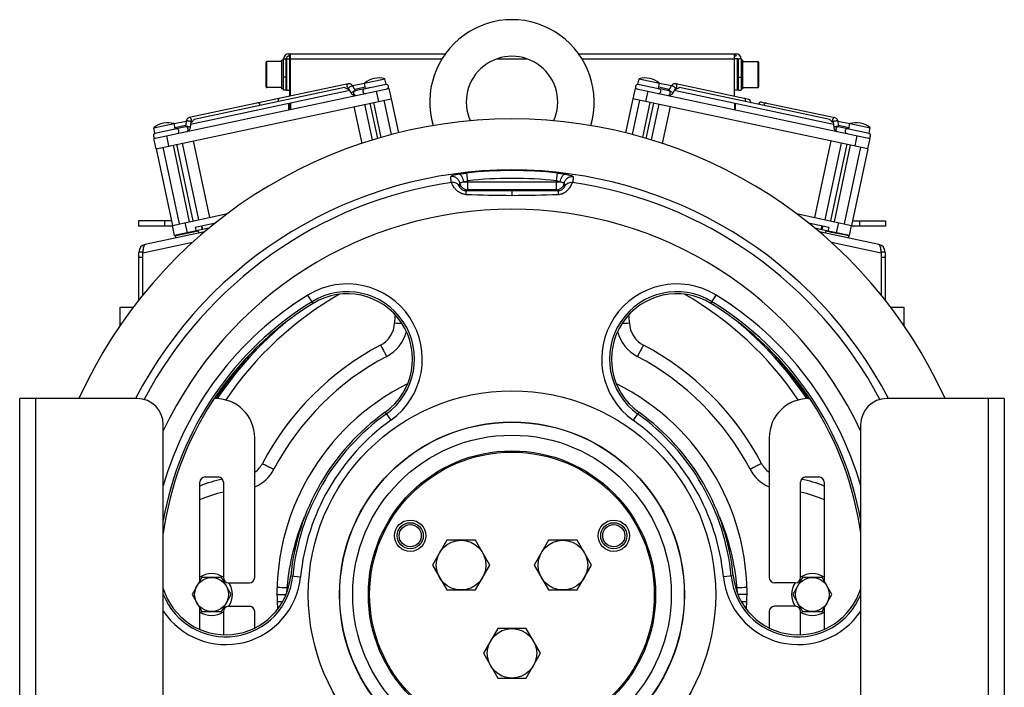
# Model space of a CAD drawing. Extents: x -1747 to 1181, y 8 to 1619.
# Tile 51 of 72: x -291 to 86, y 794 to 1050. Entities that reach past the tile are written whole.
import ezdxf

# ---------------------------------------------------------------- set-up
doc = ezdxf.new("R2010")
doc.units = 0
doc.header["$LTSCALE"] = 65.395
doc.layers.get('0').update_dxf_attribs({"linetype": 'CONTINUOUS'})
doc.layers.add('3_ALL_AXES', color=7, linetype='CONTINUOUS')

msp = doc.modelspace()

# ---------------------------------------------------------------- linework, layer by layer
at = {"color": 9, "linetype": 'CONTINUOUS'}
for p, q in [((-196.3, 1023.96), (-196.3, 1033.36)), ((-196, 1023.66), (-196, 1033.66)), ((-189.6, 1034.66), (-188.6, 1034.66)), ((-187, 1034.66), (-128.97, 1034.66)), ((-107.97, 1034.66), (-96.32, 1034.66)), ((-75.32, 1034.66), (-17, 1034.66)), ((-8, 1033.66), (-8, 1023.66)), ((-7.7, 1033.36), (-7.7, 1023.96)), ((-188.6, 1027.66), (-189.6, 1027.66)), ((-15.4, 1027.66), (-14.4, 1027.66)), ((-158.21, 1023.37), (-150.38, 1025.03)), ((-154.15, 1022.29), (-153.32, 1018.38)), ((-53.91, 1025.03), (-46.08, 1023.37)), ((-50.14, 1022.29), (-50.98, 1018.38)), ((-238.91, 1006.22), (-231.08, 1007.88)), ((26.79, 1007.88), (34.62, 1006.22)), ((-233.52, 1001.33), (-234.36, 1005.24)), ((29.23, 1001.33), (30.06, 1005.24)), ((-119.52, 990.98), (-119.2, 988.02)), ((-119.2, 988.02), (-119.2, 984.61)), ((-85.09, 988.02), (-84.77, 990.98)), ((-85.09, 984.61), (-85.09, 988.02)), ((-120.62, 987.61), (-83.67, 987.61)), ((-119.68, 984.13), (-119.2, 984.61)), ((-85.09, 984.61), (-119.2, 984.61)), ((-102.15, 984.12), (-102.15, 982.44)), ((-85.09, 984.61), (-84.61, 984.13)), ((-102.01, 982.44), (-102.15, 982.44)), ((-235.15, 972.66), (-235.15, 970.66)), ((-226.45, 968.07), (-227.29, 971.99)), ((-220.58, 969.32), (-220.89, 970.79)), ((16.29, 969.32), (16.6, 970.79)), ((22.16, 968.07), (23, 971.99)), ((30.85, 972.66), (30.85, 970.66)), ((-224.45, 964.41), (-243.51, 960.36)), ((39.22, 960.36), (20.16, 964.41)), ((-243.51, 958.68), (-245.01, 958.68)), ((40.72, 958.68), (39.22, 958.68)), ((-178.31, 941.08), (-180.27, 944.28)), ((-25.98, 941.08), (-24.02, 944.28)), ((-284.65, 904.66), (-284.65, 754.66)), ((80.35, 754.66), (80.35, 904.66)), ((-150.69, 899.44), (-148.5, 896.39)), ((-53.6, 899.44), (-55.79, 896.39)), ((-186.85, 836.81), (-183.11, 836.44)), ((-17.44, 836.81), (-21.18, 836.44))]:
    msp.add_line(p, q, dxfattribs=at)
at = {"color": 6, "linetype": 'CONTINUOUS'}
for p, q in [((-190.3, 1033.66), (-196, 1033.66)), ((-189.6, 1034.16), (-190.3, 1034.16)), ((-189.6, 1022.66), (-189.6, 1034.66)), ((-188.6, 1034.51), (-188.44, 1034.66)), ((-188.45, 1034.66), (-188.45, 1022.66)), ((-188.44, 1034.66), (-187.15, 1034.66)), ((-187.15, 1020.39), (-187.15, 1033.66)), ((-187, 1020.42), (-187, 1036.66)), ((-187, 1036.66), (-127.64, 1036.66)), ((-76.65, 1036.66), (-16.5, 1036.66)), ((-17, 1020.36), (-17, 1036.66)), ((-16.5, 1035.66), (-17, 1035.66)), ((-15.85, 1034.66), (-17, 1034.66)), ((-15.85, 1022.66), (-15.85, 1034.66)), ((-15.65, 1034.46), (-15.85, 1034.66)), ((-14.4, 1034.66), (-14.4, 1022.66)), ((-13.7, 1034.16), (-14.4, 1034.16)), ((-13.7, 1033.66), (-8, 1033.66)), ((-190.3, 1023.66), (-196, 1023.66)), ((-189.6, 1023.16), (-190.3, 1023.16)), ((-188.6, 1022.66), (-189.6, 1022.66)), ((-188.6, 1022.81), (-188.44, 1022.66)), ((-188.44, 1022.66), (-187.15, 1022.66)), ((-15.85, 1022.66), (-17, 1022.66)), ((-15.65, 1022.86), (-15.85, 1022.66)), ((-15.4, 1022.66), (-14.4, 1022.66)), ((-13.7, 1023.16), (-14.4, 1023.16)), ((-13.7, 1023.66), (-8, 1023.66)), ((-187.15, 1015.28), (-187.15, 1017.68)), ((-187, 1017.71), (-187, 1015.31)), ((-17, 1017.65), (-17, 1015.25)), ((-245.15, 972.66), (-245.15, 970.66)), ((-232.54, 972.66), (-245.15, 972.66)), ((-232.12, 970.66), (-245.15, 970.66)), ((40.85, 970.66), (27.83, 970.66)), ((28.25, 972.66), (40.85, 972.66)), ((40.85, 972.66), (40.85, 970.66)), ((-252.15, 932.72), (-252.15, 939.66)), ((-252.15, 939.66), (-247.12, 939.66)), ((42.83, 939.66), (47.85, 939.66)), ((47.85, 939.66), (47.85, 932.72)), ((-220.9, 836.16), (-224.65, 829.66)), ((-213.39, 836.16), (-220.9, 836.16)), ((-209.64, 829.66), (-213.39, 836.16)), ((9.1, 836.16), (5.35, 829.66)), ((16.61, 836.16), (9.1, 836.16)), ((20.36, 829.66), (16.61, 836.16)), ((-224.65, 829.66), (-220.9, 823.16)), ((-213.39, 823.16), (-209.64, 829.66)), ((-192.15, 829.66), (-188.64, 829.66)), ((-12.15, 829.66), (-15.65, 829.66)), ((5.35, 829.66), (9.1, 823.16)), ((16.61, 823.16), (20.36, 829.66)), ((-220.9, 823.16), (-213.39, 823.16)), ((9.1, 823.16), (16.61, 823.16))]:
    msp.add_line(p, q, dxfattribs=at)
at = {"color": 2, "linetype": 'CONTINUOUS'}
for p, q in [((-190.3, 1023.16), (-190.3, 1034.16)), ((-188.6, 1022.66), (-188.6, 1034.66)), ((-187.6, 1036.66), (-187.6, 1035.66)), ((-187.6, 1036.66), (-187, 1036.66)), ((-187, 1035.66), (-187.6, 1035.66)), ((-187.5, 1036.66), (-187.5, 1035.66)), ((-187.15, 1033.66), (-187.15, 1035.66)), ((-187, 1033.66), (-187.15, 1033.66)), ((-16.5, 1036.66), (-16.5, 1035.66)), ((-16.5, 1036.66), (-16.4, 1036.66)), ((-16.5, 1035.66), (-16.4, 1035.66)), ((-15.65, 1022.86), (-15.65, 1034.46)), ((-15.4, 1022.66), (-15.4, 1034.66)), ((-14.4, 1034.66), (-15.4, 1034.66)), ((-13.7, 1023.16), (-13.7, 1034.16)), ((-187.65, 1015.17), (-187.65, 1017.57)), ((-16.65, 1017.57), (-16.65, 1015.17))]:
    msp.add_line(p, q, dxfattribs=at)
at = {"color": 7, "linetype": 'CONTINUOUS'}
for p, q in [((-150.38, 1025.03), (-150.81, 1027.04)), ((-53.91, 1025.03), (-53.48, 1027.04)), ((-239.25, 1004.2), (-149.26, 1023.33)), ((-164.86, 1025.13), (-225.72, 1012.19)), ((-164.69, 1023.32), (-165.01, 1023.25)), ((-163.61, 1021.5), (-164.7, 1023.36)), ((-162.08, 1022.45), (-163.15, 1024.27)), ((-158.52, 1023.2), (-162.28, 1022.4)), ((-158.21, 1023.37), (-158.64, 1025.38)), ((-156.27, 1023.68), (-158.47, 1023.21)), ((-149.26, 1023.33), (-148.42, 1019.42)), ((-55.03, 1023.33), (-55.87, 1019.42)), ((-55.03, 1023.33), (34.96, 1004.2)), ((-42.01, 1022.4), (-46.28, 1023.31)), ((-46.08, 1023.37), (-45.65, 1025.38)), ((-41.14, 1024.27), (-42.21, 1022.45)), ((-39.59, 1023.36), (-40.68, 1021.5)), ((-39.28, 1023.25), (-39.6, 1023.32)), ((-11.45, 1019.18), (-39.43, 1025.13)), ((-238.41, 1000.29), (-148.42, 1019.42)), ((-152.18, 1004.63), (-155.03, 1018.02)), ((-148.32, 1005.68), (-151.11, 1018.85)), ((-55.97, 1005.68), (-53.18, 1018.85)), ((34.12, 1000.29), (-55.87, 1019.42)), ((-52.11, 1004.63), (-49.26, 1018.02)), ((-6.55, 1018.14), (21.43, 1012.19)), ((-162.66, 1016.39), (-159.66, 1002.31)), ((-155.59, 1003.63), (-158.49, 1017.28)), ((-153.55, 1004.23), (-156.42, 1017.72)), ((-50.74, 1004.23), (-47.87, 1017.72)), ((-48.7, 1003.63), (-45.8, 1017.28)), ((-41.63, 1016.39), (-44.63, 1002.31)), ((-226.94, 1010.71), (-227.17, 1008.61)), ((-225.15, 1010.51), (-225.39, 1008.37)), ((-224.83, 1010.54), (-225.14, 1010.47)), ((20.54, 1010.54), (20.85, 1010.47)), ((20.86, 1010.51), (21.1, 1008.37)), ((22.65, 1010.71), (22.88, 1008.61)), ((-238.91, 1006.22), (-239.33, 1008.22)), ((-230.73, 1007.85), (-232.98, 1007.38)), ((-231.08, 1007.88), (-231.51, 1009.89)), ((-226.97, 1008.65), (-230.73, 1007.85)), ((26.97, 1007.74), (22.68, 1008.65)), ((26.79, 1007.88), (27.22, 1009.89)), ((34.62, 1006.22), (35.04, 1008.22)), ((-238.41, 1000.29), (-239.25, 1004.2)), ((-224.18, 1003.32), (-217.94, 973.97)), ((19.89, 1003.32), (13.65, 973.97)), ((34.12, 1000.29), (34.96, 1004.2)), ((-229.49, 971.52), (-235.72, 1000.86)), ((-225.57, 972.35), (-231.81, 1001.69)), ((-224.19, 972.64), (-230.42, 1001.99)), ((-222.11, 973.09), (-228.35, 1002.43)), ((17.82, 973.09), (24.06, 1002.43)), ((19.9, 972.64), (26.13, 1001.99)), ((21.28, 972.35), (27.52, 1001.69)), ((25.2, 971.52), (31.43, 1000.86)), ((-232.18, 970.95), (-211.1, 975.43)), ((6.81, 975.43), (27.89, 970.95)), ((-231.35, 967.03), (-232.18, 970.95)), ((-218.23, 969.82), (-231.35, 967.03)), ((-223.43, 970.25), (-215.66, 971.9)), ((-223.43, 970.25), (-223.11, 968.78)), ((-222.26, 968.76), (-222.49, 968.91)), ((-221.14, 970.74), (-220.83, 969.27)), ((11.37, 971.9), (19.13, 970.25)), ((16.52, 969.27), (13.94, 969.82)), ((16.85, 970.74), (16.54, 969.27)), ((27.05, 967.03), (16.54, 969.27)), ((17.97, 968.76), (18.2, 968.91)), ((19.13, 970.25), (18.82, 968.78)), ((27.05, 967.03), (27.89, 970.95)), ((-231.06, 966.89), (-230.9, 967.13)), ((-230.86, 966.93), (-231.06, 966.89)), ((-231.06, 966.89), (-230.89, 966.11)), ((-222.26, 968.76), (-230.86, 966.93)), ((-222.26, 968.76), (-222.09, 967.98)), ((17.97, 968.76), (17.8, 967.98)), ((18.76, 968.59), (17.97, 968.76)), ((18.78, 968.59), (18.76, 968.59)), ((20.22, 968.28), (18.78, 968.59)), ((22.37, 967.83), (20.22, 968.28)), ((24.39, 967.4), (22.37, 967.83)), ((26.77, 966.89), (24.39, 967.4)), ((26.77, 966.89), (26.6, 966.11)), ((26.77, 966.89), (26.61, 967.13)), ((-243.51, 960.68), (-245.01, 960.68)), ((-243.51, 960.68), (-243.51, 960.52)), ((40.72, 960.68), (39.22, 960.68)), ((39.22, 960.52), (39.22, 960.68)), ((-290.65, 754.66), (-290.65, 904.66)), ((-245.65, 904.66), (-290.65, 904.66)), ((-215.65, 904.66), (-216.15, 904.66)), ((11.35, 904.66), (11.86, 904.66)), ((86.35, 904.66), (41.35, 904.66)), ((86.35, 904.66), (86.35, 754.66)), ((-235.65, 764.66), (-235.65, 894.66)), ((31.35, 894.66), (31.35, 764.66)), ((-200.65, 836.16), (-200.65, 889.66)), ((-3.65, 889.66), (-3.65, 836.16)), ((-219.65, 874.66), (-214.65, 874.66)), ((10.35, 874.66), (15.35, 874.66)), ((-221.65, 834.87), (-221.65, 872.66)), ((-212.65, 872.66), (-212.65, 836.16)), ((8.35, 836.16), (8.35, 872.66)), ((17.35, 872.66), (17.35, 834.87)), ((-210.65, 834.16), (-202.65, 834.16)), ((6.35, 834.16), (-1.65, 834.16)), ((-221.65, 816.31), (-221.65, 824.45)), ((-212.65, 823.16), (-212.65, 814.27)), ((-210.65, 825.16), (-202.65, 825.16)), ((-200.65, 816.84), (-200.65, 823.16)), ((-3.65, 823.16), (-3.65, 816.84)), ((6.35, 825.16), (-1.65, 825.16)), ((8.35, 814.27), (8.35, 823.16)), ((17.35, 824.45), (17.35, 816.31))]:
    msp.add_line(p, q, dxfattribs=at)
at = {"color": 3, "linetype": 'CONTINUOUS'}
for p, q in [((-219.85, 968.46), (-242.64, 963.61)), ((38.35, 963.61), (15.56, 968.46)), ((-245.01, 942.4), (-245.01, 960.68)), ((-243.51, 960.36), (-243.48, 960.63)), ((-243.51, 944.25), (-243.51, 960.36)), ((-243.48, 960.63), (-243.47, 960.67)), ((39.18, 960.67), (39.19, 960.63)), ((39.19, 960.63), (39.22, 960.36)), ((39.22, 960.36), (39.22, 944.25)), ((40.72, 960.68), (40.72, 942.4))]:
    msp.add_line(p, q, dxfattribs=at)
at = {"color": 9, "linetype": 'CONTINUOUS'}
for radius in [77.99, 66.05, 65.97, 61]:
    msp.add_circle((-102.15, 829.66), radius, dxfattribs=at)
at = {"color": 7, "linetype": 'CONTINUOUS'}
for centre, radius in [((-102.15, 829.66), 55), ((-102.15, 829.66), 54.5), ((-141.12, 852.16), 4.25), ((-63.17, 852.16), 4.25)]:
    msp.add_circle(centre, radius, dxfattribs=at)
at = {"color": 2, "linetype": 'CONTINUOUS'}
for centre in [(-141.12, 852.16), (-63.17, 852.16)]:
    msp.add_circle(centre, 5, dxfattribs=at)
at = {"color": 6, "linetype": 'CONTINUOUS'}
for centre in [(-217.15, 829.66), (12.85, 829.66)]:
    msp.add_circle(centre, 6.5, dxfattribs=at)
for centre, radius, start, end in [((-102.15, 1018.16), 31.5, 343.321, 196.679), ((-196, 1033.36), 0.3, 90, 180), ((-187.6, 1034.66), 2, 90, 180), ((-102.15, 1018.16), 17.5, 335.6736, 204.3274), ((-8, 1033.36), 0.3, 0, 90), ((-196, 1023.96), 0.3, 180, 270), ((-8, 1023.96), 0.3, 270, 360), ((-157.11, 934.08), 15, 297.7632, 345.579), ((-47.18, 934.08), 15, 194.4429, 242.2368), ((-102.15, 829.66), 103, 117.7632, 152.2368), ((-102.15, 829.66), 103, 27.7632, 62.2368), ((-102.15, 829.66), 90, 116.3651, 183.6376), ((-102.15, 829.66), 90, 356.3592, 63.6321)]:
    msp.add_arc(centre, radius, start, end, dxfattribs=at)
at = {"color": 2, "linetype": 'CONTINUOUS'}
for centre, radius, start, end in [((-187.6, 1034.66), 1, 90, 180), ((-16.4, 1034.66), 2, 0, 90), ((-206.56, 884.63), 15, 293.2298, 332.2368), ((2.27, 884.63), 15, 207.7632, 246.7702), ((-204.65, 829.66), 40, 101.5386, 115.1519), ((0.35, 829.66), 40, 64.8481, 78.4614), ((-217.15, 829.66), 8, 55.7502, 124.2498), ((12.85, 829.66), 8, 55.7502, 124.2498), ((-217.15, 829.66), 8, 325.7502, 34.2498), ((12.85, 829.66), 8, 145.7502, 214.2498), ((-217.15, 829.66), 8, 235.7502, 304.2498), ((12.85, 829.66), 8, 235.7502, 304.2498)]:
    msp.add_arc(centre, radius, start, end, dxfattribs=at)
at = {"color": 7, "linetype": 'CONTINUOUS'}
for centre, radius, start, end in [((-158.33, 1022.32), 0.9, 102, 282), ((-158.01, 1023.41), 0.2, 192, 222.0001), ((-150.58, 1024.99), 0.2, 289.2738, 12), ((-150.31, 1024.03), 0.9, 282, 95.3077), ((-53.98, 1024.03), 0.9, 84.6923, 258), ((-53.71, 1024.99), 0.2, 168, 244.0811), ((-46.04, 1022.34), 0.9, 258, 78), ((-46.28, 1023.41), 0.2, 317.9999, 348), ((-11.62, 1018.29), 0.9, 331.8426, 78), ((-6.76, 1017.26), 0.9, 78, 184.1574), ((-102.15, 829.66), 182, 24.3367, 155.6633), ((-231.28, 1007.84), 0.2, 341.9999, 12), ((-230.54, 1006.97), 0.9, 282, 102), ((26.34, 1006.95), 0.9, 78, 258), ((26.99, 1007.84), 0.2, 168, 198.0001), ((-238.56, 1005.27), 0.9, 108.6923, 282), ((-238.71, 1006.26), 0.2, 192, 267.0013), ((34.27, 1005.27), 0.9, 258, 71.3077), ((34.42, 1006.26), 0.2, 271.9189, 348), ((-102.15, 829.66), 162.5, 27.4897, 152.5103), ((-242.01, 960.68), 1.5, 158.1207, 180), ((37.72, 960.68), 1.5, 0, 21.8793), ((-165.24, 919.77), 25, 305.5923, 121.5234), ((-39.05, 919.77), 25, 58.4766, 234.4077), ((-114.26, 836.65), 122.5, 121.5234, 172.3042), ((-90.03, 836.65), 122.5, 7.6958, 58.4766), ((-245.65, 894.66), 10, 0, 90), ((-215.65, 889.66), 15, 0, 90), ((11.35, 889.66), 15, 90, 180), ((41.35, 894.66), 10, 90, 180), ((-99.76, 828.28), 87.5, 125.5923, 174.4077), ((-104.53, 828.28), 87.5, 5.5923, 54.4077), ((-219.65, 872.66), 2, 90, 180), ((-214.65, 872.66), 2, 0, 90), ((10.35, 872.66), 2, 90, 180), ((15.35, 872.66), 2, 0, 90), ((-211.73, 839.25), 25, 196.9112, 354.4077), ((-210.65, 836.16), 2, 180, 270), ((-202.65, 836.16), 2, 270, 360), ((7.44, 839.25), 25, 185.5923, 343.1356), ((-1.65, 836.16), 2, 180, 270), ((6.35, 836.16), 2, 270, 360), ((-210.65, 823.16), 2, 90, 180), ((-202.65, 823.16), 2, 0, 90), ((-1.65, 823.16), 2, 90, 180), ((6.35, 823.16), 2, 0, 90)]:
    msp.add_arc(centre, radius, start, end, dxfattribs=at)
at = {"color": 9, "linetype": 'CONTINUOUS'}
for centre, radius, start, end in [((-190.35, 1018.79), 1.25, 191.9794, 203.5179), ((-13.94, 1018.79), 1.25, 336.4821, 348.0206), ((-199.86, 1016.77), 1.25, 0.4821, 12.0206), ((-4.43, 1016.77), 1.25, 167.9794, 179.5179), ((21.29, 1011.02), 0.659, 212.7583, 218.7048), ((-102.15, 829.66), 162.26, 83.8538, 96.1463), ((-102.15, 829.66), 159.27, 83.8541, 96.1459), ((-102.15, 829.66), 159.43, 98.3526, 152.0815), ((-119.2, 987.61), 3, 189.2734, 269.9784), ((-85.09, 987.61), 3, 270.0216, 350.7267), ((-102.15, 829.66), 159.43, 27.9185, 81.6471), ((-102.12, 1446.24), 463.8, 267.8066, 269.9968), ((-102.25, 1450.26), 467.82, 270.0298, 272.1842), ((-102.15, 829.66), 147.49, 25.1564, 154.8435), ((-165.24, 919.77), 28.75, 305.5923, 121.5234), ((-39.05, 919.77), 28.75, 58.4766, 234.4077), ((-114.26, 836.65), 126.25, 121.5234, 164.0637), ((-102.16, 829.79), 132.44, 119.9157, 145.8447), ((-165.24, 919.77), 25.77, 305.5923, 121.5234), ((-39.05, 919.77), 25.77, 58.4766, 234.4077), ((-102.13, 829.79), 132.44, 34.1553, 60.0803), ((-90.03, 836.65), 126.25, 15.9361, 58.4766), ((-114.26, 836.65), 123.27, 121.5234, 170.0126), ((-90.03, 836.65), 123.27, 9.9874, 58.4766), ((-102.12, 932.03), 45.02, 173.9878, 178.0028), ((-102.17, 932.03), 45.02, 1.9971, 6.0119), ((-102.17, 829.72), 135.43, 129.3007, 146.4108), ((-102.15, 829.73), 135.45, 129.4549, 146.4211), ((-157.11, 933.94), 10, 297.7633, 358.0037), ((-141.15, 1103.95), 170.45, 267.9925, 268.9182), ((-63.15, 1104), 170.51, 271.0832, 272.0074), ((-47.18, 933.94), 10, 181.9963, 242.2367), ((-102.12, 829.72), 135.43, 33.5892, 50.6993), ((-102.14, 829.73), 135.45, 33.5789, 50.5451), ((-102.15, 829.66), 135.99, 135.5947, 146.5282), ((-102.15, 829.53), 108, 117.7632, 152.2368), ((-102.15, 829.53), 108, 27.7632, 62.2368), ((-102.15, 829.66), 135.99, 33.4718, 44.4054), ((-99.76, 828.28), 86.73, 125.5923, 174.4077), ((-104.53, 828.28), 86.73, 5.5923, 54.4077), ((-99.76, 828.28), 83.75, 125.5923, 174.4077), ((-104.53, 828.28), 83.75, 5.5923, 54.4077), ((-206.56, 884.5), 10, 306.2817, 332.2366), ((2.27, 884.5), 10, 207.7634, 233.7182), ((-204.65, 829.53), 45, 100.6593, 112.1993), ((0.35, 829.53), 45, 67.8007, 79.3407), ((-211.73, 839.25), 25.77, 201.8114, 354.4077), ((-211.73, 839.25), 28.75, 213.691, 354.4077), ((7.44, 839.25), 28.75, 185.5923, 326.3093), ((7.44, 839.25), 25.77, 185.5923, 338.1975), ((-185.99, 1092.96), 260.58, 268.6568, 269.5169), ((-18.3, 1092.96), 260.58, 270.4831, 271.3432), ((-185.67, 551.18), 275.76, 90.8984, 91.3361), ((-18.62, 551.2), 275.73, 88.6638, 89.1024)]:
    msp.add_arc(centre, radius, start, end, dxfattribs=at)
at = {"color": 3, "linetype": 'CONTINUOUS'}
for centre, radius, start, end in [((-242.01, 960.68), 3, 102, 180), ((-242.49, 963.28), 0.356, 102.0749, 113.3508), ((37.72, 960.68), 3, 0, 78)]:
    msp.add_arc(centre, radius, start, end, dxfattribs=at)
at = {"color": 6, "linetype": 'CONTINUOUS'}
for centre, major_axis, start_param, end_param in [((-186.23, 1087.56), (7.32, 286.54), -2.684709, -2.66837), ((-18.06, 1087.56), (-7.32, 286.54), -3.614816, -3.598442)]:
    msp.add_ellipse(centre, major_axis=major_axis, ratio=0.034888, start_param=start_param, end_param=end_param, dxfattribs=at)
at = {"color": 7, "linetype": 'CONTINUOUS'}
for points, knots in [([(-166.26, 1023.65), (-166.13, 1023.68), (-165.82, 1023.58), (-165.59, 1023.41), (-165.44, 1023.34)], [0, 0, 0, 0, 0.450561, 1, 1, 1, 1]), ([(-165.44, 1023.34), (-165.37, 1023.3), (-165.23, 1023.24), (-165.08, 1023.24), (-165.01, 1023.25)], [0, 0, 0, 0, 0.536566, 1, 1, 1, 1]), ([(-163.15, 1024.27), (-163.24, 1024.42), (-163.45, 1024.7), (-163.86, 1025.01), (-164.35, 1025.17), (-164.69, 1025.16), (-164.86, 1025.13)], [0, 0, 0, 0, 0.2555, 0.50575, 0.753267, 1, 1, 1, 1]), ([(-164.7, 1023.36), (-164.71, 1023.37), (-164.71, 1023.38), (-164.72, 1023.4), (-164.73, 1023.4)], [0, 0, 0, 0, 0.442353, 1, 1, 1, 1]), ([(-39.43, 1025.13), (-39.6, 1025.16), (-39.94, 1025.17), (-40.43, 1025.01), (-40.84, 1024.7), (-41.06, 1024.42), (-41.14, 1024.27)], [0, 0, 0, 0, 0.246716, 0.494246, 0.744505, 1, 1, 1, 1]), ([(-39.57, 1023.4), (-39.57, 1023.4), (-39.56, 1023.4), (-39.56, 1023.4), (-39.57, 1023.4), (-39.57, 1023.39), (-39.58, 1023.37), (-39.59, 1023.36)], [0, 0, 0, 0, 0.17566, 0.195271, 0.228941, 0.481112, 1, 1, 1, 1]), ([(-39.28, 1023.25), (-39.22, 1023.24), (-39.02, 1023.25), (-38.72, 1023.4), (-38.51, 1023.54), (-38.38, 1023.6)], [0, 0, 0, 0, 0.208338, 0.58194, 1, 1, 1, 1]), ([(-38.38, 1023.6), (-38.35, 1023.61), (-38.24, 1023.65), (-38.11, 1023.67), (-38.03, 1023.65)], [0, 0, 0, 0, 0.278788, 1, 1, 1, 1]), ([(-161.9, 1020.64), (-162.07, 1020.61), (-162.41, 1020.6), (-162.9, 1020.76), (-163.31, 1021.07), (-163.52, 1021.35), (-163.61, 1021.5)], [0, 0, 0, 0, 0.246716, 0.494246, 0.744505, 1, 1, 1, 1]), ([(-40.68, 1021.5), (-40.77, 1021.35), (-40.98, 1021.07), (-41.39, 1020.76), (-41.88, 1020.6), (-42.22, 1020.61), (-42.39, 1020.64)], [0, 0, 0, 0, 0.2555, 0.50575, 0.753267, 1, 1, 1, 1]), ([(-225.72, 1012.19), (-225.89, 1012.15), (-226.21, 1012.02), (-226.58, 1011.68), (-226.84, 1011.22), (-226.92, 1010.88), (-226.94, 1010.71)], [0, 0, 0, 0, 0.246716, 0.494246, 0.744505, 1, 1, 1, 1]), ([(-225.14, 1010.55), (-225.14, 1010.56), (-225.14, 1010.56), (-225.14, 1010.56), (-225.14, 1010.55), (-225.14, 1010.54), (-225.15, 1010.52), (-225.15, 1010.51)], [0, 0, 0, 0, 0.17566, 0.195271, 0.228941, 0.481112, 1, 1, 1, 1]), ([(-224.83, 1010.54), (-224.76, 1010.55), (-224.58, 1010.64), (-224.37, 1010.9), (-224.23, 1011.12), (-224.14, 1011.22)], [0, 0, 0, 0, 0.208338, 0.58194, 1, 1, 1, 1]), ([(-224.14, 1011.22), (-224.12, 1011.24), (-224.04, 1011.33), (-223.93, 1011.4), (-223.84, 1011.41)], [0, 0, 0, 0, 0.278793, 1, 1, 1, 1]), ([(19.55, 1011.41), (19.65, 1011.39), (19.79, 1011.29), (19.94, 1011.12), (20.05, 1010.96), (20.16, 1010.81), (20.3, 1010.65), (20.44, 1010.56), (20.54, 1010.54)], [0, 0, 0, 0, 0.227607, 0.365041, 0.511039, 0.652763, 0.781474, 1, 1, 1, 1]), ([(20.85, 1010.55), (20.85, 1010.56), (20.85, 1010.56), (20.85, 1010.56), (20.85, 1010.55), (20.85, 1010.54), (20.86, 1010.52), (20.86, 1010.51)], [0, 0, 0, 0, 0.17566, 0.195271, 0.228941, 0.481112, 1, 1, 1, 1]), ([(21.43, 1012.19), (21.6, 1012.15), (21.92, 1012.02), (22.29, 1011.68), (22.55, 1011.22), (22.63, 1010.88), (22.65, 1010.71)], [0, 0, 0, 0, 0.246716, 0.494246, 0.744505, 1, 1, 1, 1]), ([(-225.39, 1008.37), (-225.41, 1008.2), (-225.49, 1007.86), (-225.74, 1007.4), (-226.12, 1007.06), (-226.44, 1006.93), (-226.6, 1006.89)], [0, 0, 0, 0, 0.2555, 0.50575, 0.753267, 1, 1, 1, 1]), ([(21.1, 1008.37), (21.11, 1008.2), (21.19, 1007.86), (21.45, 1007.4), (21.83, 1007.06), (22.15, 1006.93), (22.31, 1006.89)], [0, 0, 0, 0, 0.2555, 0.50575, 0.753267, 1, 1, 1, 1])]:
    msp.add_open_spline(points, degree=3, knots=knots, dxfattribs=at)
at = {"color": 9, "linetype": 'CONTINUOUS'}
for points, knots in [([(-165.29, 1024.11), (-165.32, 1024.23), (-165.33, 1024.45), (-165.27, 1024.77), (-165.11, 1025.02), (-164.94, 1025.11), (-164.86, 1025.13)], [0, 0, 0, 0, 0.288007, 0.555337, 0.790536, 1, 1, 1, 1]), ([(-164.82, 1023.42), (-164.88, 1023.45), (-165.11, 1023.62), (-165.25, 1023.9), (-165.29, 1024.11)], [0, 0, 0, 0, 0.226809, 1, 1, 1, 1]), ([(-164.7, 1023.36), (-164.7, 1023.37), (-164.72, 1023.4), (-164.71, 1023.43), (-164.71, 1023.45)], [0, 0, 0, 0, 0.222857, 1, 1, 1, 1]), ([(-164.71, 1023.45), (-164.69, 1023.49), (-164.65, 1023.58), (-164.58, 1023.65), (-164.55, 1023.68)], [0, 0, 0, 0, 0.42506, 1, 1, 1, 1]), ([(-164.55, 1023.68), (-164.44, 1023.79), (-164.24, 1023.94), (-163.96, 1024.11), (-163.74, 1024.21), (-163.54, 1024.29), (-163.37, 1024.33), (-163.23, 1024.33), (-163.16, 1024.3), (-163.15, 1024.27)], [0, 0, 0, 0, 0.292809, 0.455163, 0.612104, 0.751996, 0.86527, 0.946447, 1, 1, 1, 1]), ([(-163.61, 1021.5), (-163.63, 1021.54), (-163.61, 1021.63), (-163.54, 1021.73), (-163.49, 1021.79), (-163.46, 1021.82)], [0, 0, 0, 0, 0.360681, 0.645148, 1, 1, 1, 1]), ([(-163.46, 1021.82), (-163.36, 1021.92), (-163.12, 1022.1), (-162.75, 1022.31), (-162.43, 1022.44), (-162.22, 1022.47), (-162.14, 1022.46), (-162.1, 1022.45)], [0, 0, 0, 0, 0.273726, 0.577386, 0.837567, 0.93263, 1, 1, 1, 1]), ([(-162.71, 1021.39), (-162.74, 1021.5), (-162.75, 1021.73), (-162.68, 1022.05), (-162.52, 1022.29), (-162.36, 1022.39), (-162.28, 1022.4)], [0, 0, 0, 0, 0.288007, 0.555337, 0.790536, 1, 1, 1, 1]), ([(-40.83, 1021.82), (-40.93, 1021.92), (-41.17, 1022.1), (-41.54, 1022.31), (-41.86, 1022.44), (-42.07, 1022.47), (-42.15, 1022.46), (-42.19, 1022.45)], [0, 0, 0, 0, 0.273726, 0.577386, 0.837567, 0.93263, 1, 1, 1, 1]), ([(-41.58, 1021.39), (-41.55, 1021.5), (-41.54, 1021.73), (-41.61, 1022.05), (-41.77, 1022.29), (-41.93, 1022.39), (-42.01, 1022.4)], [0, 0, 0, 0, 0.288007, 0.555337, 0.790536, 1, 1, 1, 1]), ([(-39.74, 1023.68), (-39.85, 1023.79), (-40.05, 1023.94), (-40.33, 1024.11), (-40.55, 1024.21), (-40.75, 1024.29), (-40.93, 1024.33), (-41.06, 1024.33), (-41.13, 1024.3), (-41.14, 1024.27)], [0, 0, 0, 0, 0.292809, 0.455163, 0.612104, 0.751996, 0.86527, 0.946447, 1, 1, 1, 1]), ([(-40.68, 1021.5), (-40.66, 1021.54), (-40.68, 1021.63), (-40.75, 1021.73), (-40.8, 1021.79), (-40.83, 1021.82)], [0, 0, 0, 0, 0.360681, 0.645148, 1, 1, 1, 1]), ([(-39.59, 1023.36), (-39.57, 1023.4), (-39.59, 1023.49), (-39.66, 1023.59), (-39.71, 1023.65), (-39.74, 1023.68)], [0, 0, 0, 0, 0.360681, 0.645148, 1, 1, 1, 1]), ([(-39.47, 1023.42), (-39.41, 1023.45), (-39.18, 1023.62), (-39.04, 1023.9), (-39, 1024.11)], [0, 0, 0, 0, 0.226809, 1, 1, 1, 1]), ([(-39, 1024.11), (-38.97, 1024.23), (-38.96, 1024.45), (-39.03, 1024.77), (-39.18, 1025.02), (-39.35, 1025.11), (-39.43, 1025.13)], [0, 0, 0, 0, 0.288007, 0.555337, 0.790536, 1, 1, 1, 1]), ([(-191.58, 1018.53), (-191.6, 1018.64), (-191.62, 1018.87), (-191.55, 1019.18), (-191.39, 1019.43), (-191.22, 1019.52), (-191.14, 1019.54)], [0, 0, 0, 0, 0.288007, 0.555337, 0.790536, 1, 1, 1, 1]), ([(-161.9, 1020.64), (-161.98, 1020.63), (-162.17, 1020.64), (-162.42, 1020.8), (-162.61, 1021.06), (-162.69, 1021.28), (-162.71, 1021.39)], [0, 0, 0, 0, 0.209464, 0.444663, 0.711993, 1, 1, 1, 1]), ([(-42.39, 1020.64), (-42.31, 1020.63), (-42.12, 1020.64), (-41.87, 1020.8), (-41.68, 1021.06), (-41.6, 1021.28), (-41.58, 1021.39)], [0, 0, 0, 0, 0.209464, 0.444663, 0.711993, 1, 1, 1, 1]), ([(-12.71, 1018.53), (-12.69, 1018.64), (-12.67, 1018.87), (-12.74, 1019.18), (-12.9, 1019.43), (-13.07, 1019.52), (-13.15, 1019.54)], [0, 0, 0, 0, 0.288007, 0.555337, 0.790536, 1, 1, 1, 1]), ([(-198.63, 1017.03), (-198.66, 1017.14), (-198.73, 1017.35), (-198.92, 1017.62), (-199.17, 1017.78), (-199.36, 1017.79), (-199.44, 1017.78)], [0, 0, 0, 0, 0.288007, 0.555337, 0.790536, 1, 1, 1, 1]), ([(-4.85, 1017.78), (-4.93, 1017.79), (-5.12, 1017.78), (-5.37, 1017.62), (-5.56, 1017.35), (-5.64, 1017.14), (-5.66, 1017.03)], [0, 0, 0, 0, 0.209464, 0.444663, 0.711993, 1, 1, 1, 1]), ([(-225.42, 1010.74), (-225.56, 1010.8), (-225.8, 1010.86), (-226.13, 1010.89), (-226.37, 1010.9), (-226.59, 1010.89), (-226.76, 1010.85), (-226.88, 1010.8), (-226.93, 1010.74), (-226.94, 1010.71)], [0, 0, 0, 0, 0.292809, 0.455163, 0.612104, 0.751996, 0.86527, 0.946447, 1, 1, 1, 1]), ([(-224.91, 1011.44), (-224.94, 1011.55), (-225.01, 1011.77), (-225.21, 1012.03), (-225.45, 1012.19), (-225.64, 1012.21), (-225.72, 1012.19)], [0, 0, 0, 0, 0.288007, 0.555337, 0.790536, 1, 1, 1, 1]), ([(-225.15, 1010.51), (-225.14, 1010.56), (-225.2, 1010.63), (-225.31, 1010.7), (-225.38, 1010.73), (-225.42, 1010.74)], [0, 0, 0, 0, 0.360681, 0.645148, 1, 1, 1, 1]), ([(-225.06, 1010.61), (-225.02, 1010.66), (-224.88, 1010.91), (-224.87, 1011.22), (-224.91, 1011.44)], [0, 0, 0, 0, 0.226809, 1, 1, 1, 1]), ([(20.62, 1011.44), (20.61, 1011.37), (20.58, 1011.11), (20.63, 1010.83), (20.73, 1010.67)], [0, 0, 0, 0, 0.269212, 1, 1, 1, 1]), ([(21.43, 1012.19), (21.35, 1012.21), (21.16, 1012.19), (20.92, 1012.03), (20.72, 1011.77), (20.65, 1011.55), (20.62, 1011.44)], [0, 0, 0, 0, 0.209464, 0.444663, 0.711993, 1, 1, 1, 1]), ([(21.13, 1010.74), (21.07, 1010.72), (20.97, 1010.67), (20.88, 1010.59), (20.86, 1010.55)], [0, 0, 0, 0, 0.610939, 1, 1, 1, 1]), ([(22.65, 1010.71), (22.64, 1010.74), (22.59, 1010.8), (22.47, 1010.85), (22.3, 1010.89), (22.08, 1010.9), (21.83, 1010.89), (21.51, 1010.86), (21.27, 1010.8), (21.13, 1010.74)], [0, 0, 0, 0, 0.053553, 0.13473, 0.248004, 0.387896, 0.544837, 0.707191, 1, 1, 1, 1]), ([(-225.66, 1008.6), (-225.79, 1008.65), (-226.08, 1008.72), (-226.51, 1008.76), (-226.86, 1008.75), (-227.06, 1008.69), (-227.13, 1008.64), (-227.15, 1008.61)], [0, 0, 0, 0, 0.276297, 0.582133, 0.841567, 0.934843, 1, 1, 1, 1]), ([(-226.16, 1007.9), (-226.19, 1008.02), (-226.27, 1008.23), (-226.46, 1008.49), (-226.7, 1008.65), (-226.89, 1008.67), (-226.97, 1008.65)], [0, 0, 0, 0, 0.288007, 0.555337, 0.790536, 1, 1, 1, 1]), ([(-226.6, 1006.89), (-226.52, 1006.91), (-226.35, 1007), (-226.19, 1007.25), (-226.12, 1007.56), (-226.14, 1007.79), (-226.16, 1007.9)], [0, 0, 0, 0, 0.209464, 0.444663, 0.711993, 1, 1, 1, 1]), ([(-225.39, 1008.37), (-225.38, 1008.41), (-225.44, 1008.49), (-225.54, 1008.55), (-225.62, 1008.58), (-225.66, 1008.6)], [0, 0, 0, 0, 0.360681, 0.645148, 1, 1, 1, 1]), ([(21.37, 1008.6), (21.33, 1008.58), (21.25, 1008.55), (21.15, 1008.49), (21.09, 1008.41), (21.1, 1008.37)], [0, 0, 0, 0, 0.354852, 0.639319, 1, 1, 1, 1]), ([(22.81, 1008.66), (22.77, 1008.68), (22.69, 1008.71), (22.47, 1008.75), (22.15, 1008.76), (21.75, 1008.71), (21.49, 1008.65), (21.37, 1008.6)], [0, 0, 0, 0, 0.080932, 0.185696, 0.449133, 0.740378, 1, 1, 1, 1]), ([(21.87, 1007.9), (21.85, 1007.79), (21.83, 1007.56), (21.9, 1007.25), (22.06, 1007), (22.23, 1006.91), (22.31, 1006.89)], [0, 0, 0, 0, 0.288007, 0.555337, 0.790536, 1, 1, 1, 1]), ([(22.68, 1008.65), (22.6, 1008.67), (22.41, 1008.65), (22.17, 1008.49), (21.97, 1008.23), (21.9, 1008.02), (21.87, 1007.9)], [0, 0, 0, 0, 0.209464, 0.444663, 0.711993, 1, 1, 1, 1]), ([(22.86, 1008.61), (22.86, 1008.62), (22.84, 1008.64), (22.82, 1008.65), (22.81, 1008.66)], [0, 0, 0, 0, 0.222599, 1, 1, 1, 1]), ([(-125.3, 987.39), (-125.45, 987.93), (-125.56, 988.67), (-125.56, 989.41), (-125.55, 989.59)], [0, 0, 0, 0, 0.748058, 1, 1, 1, 1]), ([(-122.42, 990.57), (-122.85, 990.49), (-123.62, 990.34), (-124.5, 990.11), (-125.04, 989.93), (-125.3, 989.81), (-125.47, 989.72), (-125.55, 989.63), (-125.55, 989.59)], [0, 0, 0, 0, 0.394654, 0.704612, 0.820902, 0.908689, 0.967412, 1, 1, 1, 1]), ([(-122.16, 987.13), (-122.22, 987.49), (-122.49, 988.23), (-123.3, 989.12), (-124.39, 989.62), (-125.18, 989.65), (-125.55, 989.59)], [0, 0, 0, 0, 0.239688, 0.499143, 0.759138, 1, 1, 1, 1]), ([(-122.42, 990.57), (-122.2, 990.61), (-121.23, 990.77), (-120.26, 990.9), (-119.52, 990.98)], [0, 0, 0, 0, 0.237086, 1, 1, 1, 1]), ([(-120.62, 987.61), (-120.68, 987.97), (-120.8, 988.51), (-121.06, 989.19), (-121.3, 989.66), (-121.57, 990.04), (-121.91, 990.39), (-122.23, 990.55), (-122.42, 990.57)], [0, 0, 0, 0, 0.300795, 0.45377, 0.598279, 0.727348, 0.83738, 1, 1, 1, 1]), ([(-120.62, 987.61), (-120.51, 987.65), (-120.04, 987.81), (-119.57, 987.94), (-119.2, 988.02)], [0, 0, 0, 0, 0.239563, 1, 1, 1, 1]), ([(-85.09, 988.02), (-84.97, 987.99), (-84.49, 987.88), (-84.01, 987.73), (-83.67, 987.61)], [0, 0, 0, 0, 0.257091, 1, 1, 1, 1]), ([(-84.77, 990.98), (-84.52, 990.96), (-83.55, 990.84), (-82.58, 990.7), (-81.87, 990.57)], [0, 0, 0, 0, 0.259326, 1, 1, 1, 1]), ([(-83.67, 987.61), (-83.62, 987.97), (-83.49, 988.51), (-83.23, 989.19), (-82.99, 989.65), (-82.72, 990.04), (-82.38, 990.39), (-82.07, 990.55), (-81.87, 990.57)], [0, 0, 0, 0, 0.300118, 0.452953, 0.597477, 0.726697, 0.836951, 1, 1, 1, 1]), ([(-82.13, 987.13), (-82.07, 987.49), (-81.8, 988.23), (-80.99, 989.12), (-79.9, 989.62), (-79.11, 989.65), (-78.74, 989.59)], [0, 0, 0, 0, 0.239688, 0.499145, 0.759139, 1, 1, 1, 1]), ([(-81.87, 990.57), (-81.44, 990.49), (-80.67, 990.34), (-79.79, 990.11), (-79.25, 989.93), (-78.99, 989.81), (-78.82, 989.72), (-78.74, 989.63), (-78.74, 989.59)], [0, 0, 0, 0, 0.394653, 0.704644, 0.820895, 0.908658, 0.967317, 1, 1, 1, 1]), ([(-78.74, 989.59), (-78.73, 989.41), (-78.74, 988.94), (-78.8, 988.21), (-78.91, 987.66), (-78.99, 987.39)], [0, 0, 0, 0, 0.251626, 0.625788, 1, 1, 1, 1]), ([(-122.22, 985.84), (-122.35, 986.09), (-122.71, 986.58), (-123.45, 987.13), (-124.36, 987.43), (-125, 987.44), (-125.3, 987.39)], [0, 0, 0, 0, 0.233969, 0.486107, 0.745726, 1, 1, 1, 1]), ([(-119.87, 982.78), (-120.37, 982.8), (-121.35, 983), (-122.58, 983.67), (-123.54, 984.48), (-124.23, 985.3), (-124.7, 986.04), (-125.02, 986.64), (-125.2, 987.07), (-125.28, 987.31), (-125.3, 987.39)], [0, 0, 0, 0, 0.200495, 0.387114, 0.553422, 0.695732, 0.812205, 0.901993, 0.96467, 1, 1, 1, 1]), ([(-122.22, 985.84), (-122.23, 985.95), (-122.25, 986.38), (-122.21, 986.81), (-122.16, 987.13)], [0, 0, 0, 0, 0.246202, 1, 1, 1, 1]), ([(-119.68, 984.13), (-119.92, 984.13), (-120.37, 984.18), (-120.97, 984.41), (-121.43, 984.71), (-121.76, 985.03), (-121.98, 985.31), (-122.11, 985.54), (-122.19, 985.71), (-122.22, 985.81), (-122.22, 985.84)], [0, 0, 0, 0, 0.218556, 0.416029, 0.584473, 0.722021, 0.830248, 0.911485, 0.967626, 1, 1, 1, 1]), ([(-122.16, 987.13), (-122.16, 987.14), (-122.12, 987.19), (-122.04, 987.23), (-121.91, 987.29), (-121.64, 987.38), (-121.21, 987.49), (-120.83, 987.57), (-120.62, 987.61)], [0, 0, 0, 0, 0.033042, 0.091749, 0.179036, 0.29466, 0.60458, 1, 1, 1, 1]), ([(-119.68, 984.13), (-119.69, 984.12), (-119.71, 984.09), (-119.74, 984.02), (-119.76, 983.91), (-119.79, 983.75), (-119.81, 983.56), (-119.84, 983.23), (-119.86, 982.96), (-119.87, 982.78)], [0, 0, 0, 0, 0.026946, 0.079807, 0.163081, 0.277285, 0.421547, 0.592872, 1, 1, 1, 1]), ([(-102.15, 984.12), (-103.61, 984.12), (-109.45, 984.12), (-115.3, 984.12), (-119.68, 984.13)], [0, 0, 0, 0, 0.250424, 1, 1, 1, 1]), ([(-84.61, 984.13), (-86.07, 984.12), (-91.91, 984.12), (-97.76, 984.12), (-102.15, 984.12)], [0, 0, 0, 0, 0.249338, 1, 1, 1, 1]), ([(-82.07, 985.84), (-82.08, 985.81), (-82.1, 985.71), (-82.18, 985.54), (-82.31, 985.31), (-82.53, 985.03), (-82.86, 984.71), (-83.32, 984.41), (-83.92, 984.18), (-84.37, 984.13), (-84.61, 984.13)], [0, 0, 0, 0, 0.032374, 0.088515, 0.169752, 0.277979, 0.415527, 0.583971, 0.781444, 1, 1, 1, 1]), ([(-84.61, 984.13), (-84.6, 984.12), (-84.58, 984.09), (-84.55, 984.02), (-84.53, 983.9), (-84.5, 983.75), (-84.48, 983.55), (-84.45, 983.22), (-84.43, 982.96), (-84.42, 982.78)], [0, 0, 0, 0, 0.027499, 0.081487, 0.166154, 0.281581, 0.426454, 0.59742, 1, 1, 1, 1]), ([(-84.42, 982.78), (-83.92, 982.8), (-82.94, 983), (-81.71, 983.67), (-80.76, 984.48), (-80.06, 985.3), (-79.59, 986.04), (-79.27, 986.64), (-79.09, 987.07), (-79.01, 987.31), (-78.99, 987.39)], [0, 0, 0, 0, 0.200495, 0.387114, 0.553422, 0.695732, 0.812205, 0.901993, 0.96467, 1, 1, 1, 1]), ([(-83.67, 987.61), (-83.46, 987.57), (-83.08, 987.49), (-82.65, 987.38), (-82.38, 987.29), (-82.25, 987.23), (-82.17, 987.19), (-82.13, 987.14), (-82.13, 987.13)], [0, 0, 0, 0, 0.395471, 0.705365, 0.820976, 0.908254, 0.966958, 1, 1, 1, 1]), ([(-82.13, 987.13), (-82.12, 987.02), (-82.06, 986.59), (-82.05, 986.16), (-82.07, 985.84)], [0, 0, 0, 0, 0.255056, 1, 1, 1, 1]), ([(-82.07, 985.84), (-81.93, 986.1), (-81.56, 986.6), (-80.8, 987.15), (-79.9, 987.44), (-79.28, 987.44), (-78.99, 987.39)], [0, 0, 0, 0, 0.243434, 0.49924, 0.755485, 1, 1, 1, 1]), ([(-152.45, 925.1), (-152.3, 924.81), (-152.01, 924.26), (-151.59, 923.46), (-151.19, 922.72), (-150.89, 922.16), (-150.68, 921.77), (-150.54, 921.52), (-150.42, 921.31), (-150.32, 921.13), (-150.25, 921.01), (-150.21, 920.93), (-150.18, 920.88), (-150.16, 920.85), (-150.14, 920.82), (-150.13, 920.81), (-150.13, 920.8), (-150.12, 920.8)], [0, 0, 0, 0, 0.19625, 0.384285, 0.557108, 0.708264, 0.77392, 0.832121, 0.882323, 0.924059, 0.956942, 0.969963, 0.980665, 0.989024, 0.995022, 0.998659, 1, 1, 1, 1]), ([(-51.84, 925.1), (-51.99, 924.81), (-52.28, 924.26), (-52.7, 923.46), (-53.1, 922.72), (-53.4, 922.16), (-53.61, 921.77), (-53.75, 921.52), (-53.87, 921.31), (-53.97, 921.13), (-54.04, 921.01), (-54.08, 920.93), (-54.11, 920.88), (-54.13, 920.85), (-54.15, 920.82), (-54.16, 920.81), (-54.16, 920.8), (-54.17, 920.8)], [0, 0, 0, 0, 0.19625, 0.384285, 0.557108, 0.708264, 0.77392, 0.832121, 0.882323, 0.924059, 0.956942, 0.969963, 0.980665, 0.989024, 0.995022, 0.998659, 1, 1, 1, 1]), ([(-197.71, 879.84), (-197.43, 879.69), (-196.87, 879.39), (-196.05, 878.97), (-195.3, 878.59), (-194.73, 878.3), (-194.32, 878.1), (-194.06, 877.97), (-193.84, 877.87), (-193.65, 877.78), (-193.51, 877.71), (-193.41, 877.67), (-193.35, 877.65), (-193.32, 877.64), (-193.3, 877.64), (-193.29, 877.64), (-193.29, 877.64)], [0, 0, 0, 0, 0.195513, 0.383155, 0.555849, 0.707059, 0.772785, 0.831074, 0.881376, 0.923219, 0.956213, 0.980057, 0.988487, 0.994575, 0.998345, 1, 1, 1, 1]), ([(-6.58, 879.84), (-6.86, 879.69), (-7.42, 879.39), (-8.24, 878.97), (-8.99, 878.59), (-9.56, 878.3), (-9.97, 878.1), (-10.23, 877.97), (-10.45, 877.87), (-10.64, 877.78), (-10.79, 877.71), (-10.88, 877.67), (-10.94, 877.65), (-10.97, 877.64), (-10.99, 877.64), (-11, 877.64), (-11, 877.64)], [0, 0, 0, 0, 0.195513, 0.383155, 0.555849, 0.707059, 0.772785, 0.831074, 0.881376, 0.923219, 0.956213, 0.980057, 0.988487, 0.994575, 0.998345, 1, 1, 1, 1])]:
    msp.add_open_spline(points, degree=3, knots=knots, dxfattribs=at)
for points in [[(-164.71, 1023.37), (-164.75, 1023.38), (-164.78, 1023.4), (-164.82, 1023.42)], [(-39.58, 1023.37), (-39.54, 1023.38), (-39.51, 1023.4), (-39.47, 1023.42)], [(-225.15, 1010.53), (-225.12, 1010.55), (-225.09, 1010.58), (-225.06, 1010.61)], [(20.77, 1010.61), (20.8, 1010.58), (20.83, 1010.55), (20.86, 1010.53)], [(20.86, 1010.55), (20.86, 1010.54), (20.86, 1010.53), (20.86, 1010.51)]]:
    msp.add_open_spline(points, degree=3, dxfattribs=at)
at = {"color": 3, "linetype": 'CONTINUOUS'}
for points, knots in [([(-243.47, 960.67), (-243.44, 960.98), (-243.36, 961.56), (-243.23, 962.36), (-243.07, 962.99), (-242.91, 963.35), (-242.81, 963.47)], [0, 0, 0, 0, 0.319936, 0.605508, 0.835828, 1, 1, 1, 1]), ([(-242.81, 963.47), (-242.79, 963.49), (-242.74, 963.54), (-242.68, 963.58), (-242.63, 963.6)], [0, 0, 0, 0, 0.272589, 1, 1, 1, 1]), ([(38.28, 963.63), (38.29, 963.62), (38.35, 963.61), (38.4, 963.57), (38.44, 963.54)], [0, 0, 0, 0, 0.241372, 1, 1, 1, 1]), ([(38.52, 963.47), (38.62, 963.35), (38.78, 962.99), (38.94, 962.36), (39.07, 961.56), (39.15, 960.98), (39.18, 960.67)], [0, 0, 0, 0, 0.164172, 0.394492, 0.680064, 1, 1, 1, 1])]:
    msp.add_open_spline(points, degree=3, knots=knots, dxfattribs=at)
msp.add_open_spline([(38.44, 963.54), (38.47, 963.52), (38.49, 963.5), (38.52, 963.47)], degree=3, dxfattribs=at)
at = {"color": 6, "linetype": 'CONTINUOUS'}
for points, knots in [([(-188.19, 832.4), (-187.76, 837.02), (-186.22, 846.22), (-183.32, 855.09), (-181.54, 859.38)], [0, 0, 0, 0, 0.500017, 1, 1, 1, 1]), ([(-22.75, 859.38), (-20.97, 855.09), (-18.07, 846.22), (-16.53, 837.02), (-16.1, 832.4)], [0, 0, 0, 0, 0.499983, 1, 1, 1, 1])]:
    msp.add_open_spline(points, degree=3, knots=knots, dxfattribs=at)
at = {"layer": '3_ALL_AXES', "color": 7, "linetype": 'CONTINUOUS'}
for p, q in [((-158.64, 1025.38), (-150.81, 1027.04)), ((-53.48, 1027.04), (-45.65, 1025.38)), ((-164.23, 1022.55), (-225.25, 1009.58)), ((-166.26, 1023.65), (-223.84, 1011.41)), ((-158.62, 1025.28), (-163.17, 1024.31)), ((-158.3, 1023.81), (-162.37, 1022.95)), ((-41.92, 1022.95), (-45.99, 1023.81)), ((-41.12, 1024.31), (-45.67, 1025.28)), ((20.96, 1009.58), (-40.06, 1022.55)), ((19.55, 1011.41), (-38.03, 1023.65)), ((-148.42, 1019.42), (-145.65, 1006.38)), ((-55.87, 1019.42), (-58.64, 1006.38)), ((-226.93, 1010.76), (-231.49, 1009.79)), ((27.2, 1009.79), (22.64, 1010.76)), ((-239.33, 1008.22), (-231.51, 1009.89)), ((-227.11, 1009.19), (-231.18, 1008.32)), ((26.89, 1008.32), (22.82, 1009.19)), ((27.22, 1009.89), (35.04, 1008.22)), ((-238.41, 1000.29), (-232.18, 970.95)), ((34.12, 1000.29), (27.89, 970.95)), ((-127.12, 850.41), (-132.6, 840.91)), ((-116.15, 850.41), (-127.12, 850.41)), ((-110.66, 840.91), (-116.15, 850.41)), ((-88.14, 850.41), (-93.63, 840.91)), ((-77.17, 850.41), (-88.14, 850.41)), ((-71.69, 840.91), (-77.17, 850.41)), ((-132.6, 840.91), (-127.12, 831.41)), ((-116.15, 831.41), (-110.66, 840.91)), ((-93.63, 840.91), (-88.14, 831.41)), ((-77.17, 831.41), (-71.69, 840.91)), ((-127.12, 831.41), (-116.15, 831.41)), ((-88.14, 831.41), (-77.17, 831.41)), ((-107.63, 816.66), (-113.11, 807.16)), ((-96.66, 816.66), (-107.63, 816.66)), ((-91.18, 807.16), (-96.66, 816.66)), ((-113.11, 807.16), (-107.63, 797.66)), ((-96.66, 797.66), (-91.18, 807.16)), ((-107.63, 797.66), (-96.66, 797.66))]:
    msp.add_line(p, q, dxfattribs=at)
for centre, radius in [((-141.12, 852.16), 6), ((-63.17, 852.16), 6), ((-121.63, 840.91), 9.5), ((-82.66, 840.91), 9.5), ((-102.15, 807.16), 9.5)]:
    msp.add_circle(centre, radius, dxfattribs=at)
for centre, start, end in [((-153.16, 1018.87), 73.9275, 130.0725), ((-51.13, 1018.87), 49.9275, 106.0725), ((-233.86, 1001.72), 73.9275, 130.0725), ((29.57, 1001.72), 49.9275, 106.0725)]:
    msp.add_arc(centre, 8.5, start, end, dxfattribs=at)

doc.saveas('drawing.dxf')
